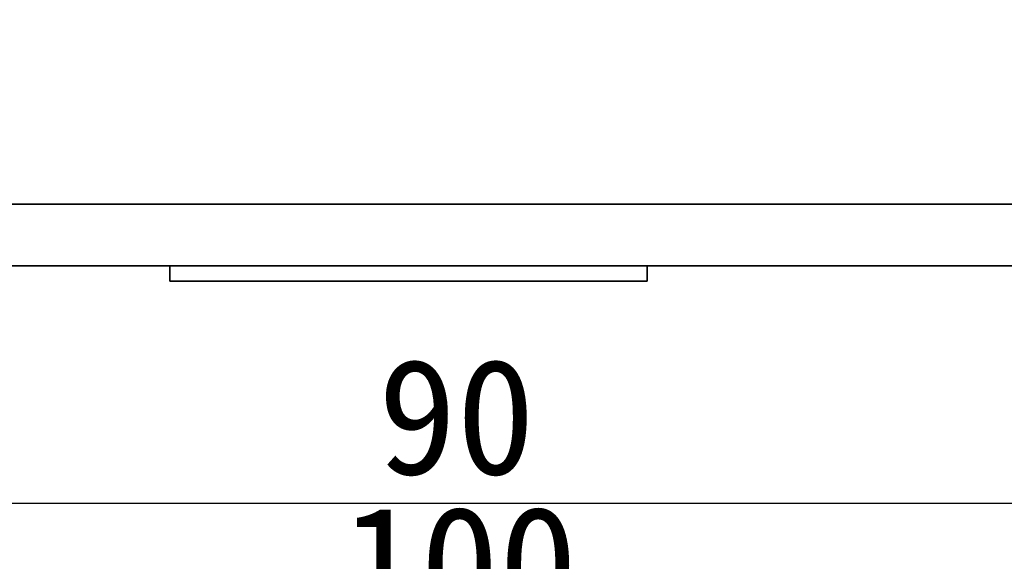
# Model space of a CAD drawing. Header units: millimetres. Extents: x 15 to 187, y 49 to 265.
# Tile 8 of 62: x 53 to 74, y 84 to 95. Entities that reach past the tile are written whole.
import ezdxf

# ---------------------------------------------------------------- set-up
doc = ezdxf.new("R2010")
doc.units = ezdxf.units.MM
doc.layers.add('標註文字', color=4, linetype='Continuous')
doc.styles.add('SLDTEXTSTYLE3', font='kaiu.ttf')
doc.dimstyles.new('SLDDIMSTYLE0', dxfattribs={"dimtxt": 2.5, "dimasz": 2.824978, "dimexe": 0, "dimexo": 0.0625, "dimtad": 1, "dimlfac": 1.5, "dimrnd": 1e-09, "dimzin": 12, "dimdsep": 46, "dimtxsty": 'SLDTEXTSTYLE3', "dimsah": 1, "dimcen": 0.09, "dimadec": 0, "dimazin": 3, "dimtfac": 1, "dimtofl": 0, "dimtmove": 0, "dimatfit": 3, "dimfxl": 0, "dimfrac": 2, "dimtolj": 1, "dimtzin": 12, "dimarcsym": 0})

# ---------------------------------------------------------------- blocks, each defined once
blk = doc.blocks.new('_D')
at = {"layer": '標註文字', "transparency": 16777216}
for p, q in [((32.002, 100.5), (32.002, 84.026)), ((92.002, 100.5), (92.002, 84.026)), ((32.002, 85.026), (92.002, 85.026))]:
    blk.add_line(p, q, dxfattribs=at)
for points in [[(32.002, 85.026), (34.827, 84.591), (34.827, 85.46)], [(92.002, 85.026), (89.177, 85.46), (89.177, 84.591)]]:
    blk.add_solid(points, dxfattribs=at)
at = {"layer": '標註文字', "transparency": 16777216, "insert": (60.439, 88.148), "char_height": 2.5, "attachment_point": 1, "style": 'SLDTEXTSTYLE3'}
blk.add_mtext('90', dxfattribs=at)
blk = doc.blocks.new('_D_1')
at = {"layer": '標註文字', "transparency": 16777216}
for p, q in [((28.669, 90.5), (28.669, 80.833)), ((95.335, 90.5), (95.335, 80.833)), ((28.669, 81.833), (95.335, 81.833))]:
    blk.add_line(p, q, dxfattribs=at)
for points in [[(28.669, 81.833), (31.493, 81.399), (31.493, 82.268)], [(95.335, 81.833), (92.51, 82.268), (92.51, 81.399)]]:
    blk.add_solid(points, dxfattribs=at)
at = {"layer": '標註文字', "transparency": 16777216, "insert": (59.658, 84.955), "char_height": 2.5, "attachment_point": 1, "style": 'SLDTEXTSTYLE3'}
blk.add_mtext('100', dxfattribs=at)

msp = doc.modelspace()

# ---------------------------------------------------------------- linework, layer by layer
at = {"color": 7, "linetype": 'Continuous', "lineweight": 35}
for p, q in [((87.3352, 91.4998), (36.6685, 91.4998)), ((88.6685, 90.1665), (35.3352, 90.1665)), ((55.9352, 90.1665), (55.9352, 89.8332)), ((66.2685, 89.8332), (66.2685, 90.1665)), ((55.9352, 89.8332), (66.2685, 89.8332))]:
    msp.add_line(p, q, dxfattribs=at)

# ---------------------------------------------------------------- dimensions: what is measured, and where the dimension line sits
at = {"layer": '標註文字'}
for base, p1, p2, picture, middle in [((92.0018, 85.0256), (32.0018, 101.4998), (92.0018, 101.4998), '_D', (62.0018, 85.0256)), ((95.3352, 81.8332), (28.6685, 91.4998), (95.3352, 91.4998), '_D_1', (62.0018, 81.8332))]:
    dim = msp.add_linear_dim(base=base, p1=p1, p2=p2, dimstyle='SLDDIMSTYLE0', dxfattribs=at)
    dim.commit()
    dim.dimension.update_dxf_attribs({"geometry": picture, "text_midpoint": middle, "dimtype": 160})

doc.saveas('drawing.dxf')
